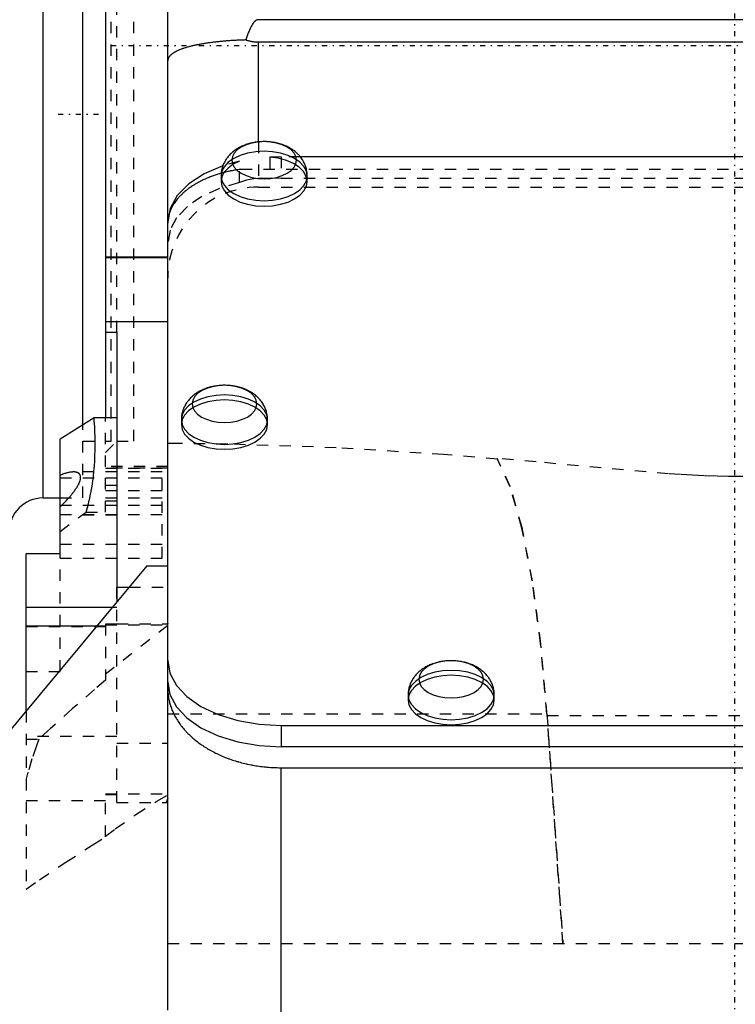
# Model space of a CAD drawing. Extents: x -128 to 128, y -5 to 816.
# Tile 7 of 24: x -63 to 0, y 230 to 317. Entities that reach past the tile are written whole.
import ezdxf

# ---------------------------------------------------------------- set-up
doc = ezdxf.new("R2010")
doc.units = 0
doc.linetypes.add('CENTER', pattern=[1.5, 0.45, -0.5, 0.05, -0.5])
doc.linetypes.add('DASHED', pattern=[2, 1, -1])
for name, color, linetype in [('AM_0', 7, 'CONTINUOUS'), ('AM_3', 7, 'DASHED'), ('AM_7', 7, 'CENTER')]:
    doc.layers.add(name, color=color, linetype=linetype)

msp = doc.modelspace()

# ---------------------------------------------------------------- linework, layer by layer
at = {"layer": 'AM_0', "color": 7, "linetype": 'CONTINUOUS'}
for p, q in [((-55.5, 385), (-55.5, 282.073)), ((-50, 230.329), (-50, 360)), ((-61, 275), (-61, 350.558)), ((-57.5, 281.44), (-57.5, 350.558)), ((42, 317.198), (-42, 317.198)), ((-42, 315.236), (42, 315.236)), ((-42, 306.41), (-42, 315.236)), ((38.321, 305.113), (-38.321, 305.113)), ((-45.3, 303.41), (-45.3, 302.924)), ((-37.7, 302.924), (-37.7, 303.41)), ((-55.5, 296.282), (-50, 296.282)), ((-55.5, 296.212), (-50, 296.212)), ((-55.5, 290.564), (-50, 290.564)), ((-55.5, 289.631), (-54.5, 289.631)), ((-54.5, 289.631), (-54.5, 265.814)), ((-56.5, 282.073), (-59.5, 280.19)), ((-54.5, 282.073), (-56.5, 282.073)), ((-48.8, 281.91), (-48.8, 281.474)), ((-41.2, 281.474), (-41.2, 281.91)), ((-59.5, 270.085), (-59.5, 280.19)), ((-61, 275), (-59.5, 275)), ((-62.5, 256.199), (-62.5, 270.085)), ((-59.5, 270.085), (-62.5, 270.085)), ((-51.861, 269), (-92.807, 219.734)), ((-51.861, 269), (-50, 269)), ((-54.5, 267.145), (-53.403, 267.145)), ((-54.917, 265.324), (-62.5, 265.324)), ((-56.275, 263.69), (-62.5, 263.69)), ((-28.8, 257.61), (-28.8, 257.175)), ((-21.2, 257.175), (-21.2, 257.61)), ((-40, 254.925), (40, 254.925)), ((-40, 254.925), (-40, 253.041)), ((40, 253.041), (-40, 253.041)), ((-40, 251.204), (40, 251.204)), ((-40, 226.464), (-40, 251.204))]:
    msp.add_line(p, q, dxfattribs=at)
for points in [[(-44.354, 304.802), (-44.299, 304.483), (-44.136, 304.176), (-43.873, 303.893), (-43.518, 303.645), (-43.085, 303.441), (-42.592, 303.29), (-42.057, 303.197), (-41.5, 303.165), (-40.943, 303.197), (-40.408, 303.29), (-39.915, 303.441), (-39.482, 303.645), (-39.127, 303.893), (-38.864, 304.176), (-38.701, 304.483), (-38.646, 304.802), (-38.701, 305.121), (-38.864, 305.428), (-39.127, 305.711), (-39.482, 305.959), (-39.915, 306.163), (-40.408, 306.314), (-40.943, 306.407), (-41.5, 306.439), (-42.057, 306.407), (-42.592, 306.314), (-43.085, 306.163), (-43.518, 305.959), (-43.873, 305.711), (-44.136, 305.428), (-44.299, 305.121)], [(-47.854, 283.302), (-47.799, 282.983), (-47.636, 282.676), (-47.373, 282.393), (-47.018, 282.145), (-46.585, 281.941), (-46.092, 281.79), (-45.557, 281.697), (-45, 281.665), (-44.443, 281.697), (-43.908, 281.79), (-43.415, 281.941), (-42.982, 282.145), (-42.627, 282.393), (-42.364, 282.676), (-42.201, 282.983), (-42.146, 283.302), (-42.201, 283.621), (-42.364, 283.928), (-42.627, 284.211), (-42.982, 284.459), (-43.415, 284.663), (-43.908, 284.814), (-44.443, 284.907), (-45, 284.939), (-45.557, 284.907), (-46.092, 284.814), (-46.585, 284.663), (-47.018, 284.459), (-47.373, 284.211), (-47.636, 283.928), (-47.799, 283.621)], [(-27.854, 259.002), (-27.799, 258.683), (-27.636, 258.376), (-27.373, 258.093), (-27.018, 257.845), (-26.585, 257.641), (-26.092, 257.49), (-25.557, 257.397), (-25, 257.365), (-24.443, 257.397), (-23.908, 257.49), (-23.415, 257.641), (-22.982, 257.845), (-22.627, 258.093), (-22.364, 258.376), (-22.201, 258.683), (-22.146, 259.002), (-22.201, 259.321), (-22.364, 259.628), (-22.627, 259.911), (-22.982, 260.159), (-23.415, 260.363), (-23.908, 260.514), (-24.443, 260.607), (-25, 260.639), (-25.557, 260.607), (-26.092, 260.514), (-26.585, 260.363), (-27.018, 260.159), (-27.373, 259.911), (-27.636, 259.628), (-27.799, 259.321)]]:
    msp.add_lwpolyline(points, close=True, dxfattribs=at)
for points in [[(-45.145, 304.296), (-46.79, 303.588), (-48.149, 302.702), (-49.163, 301.675), (-49.788, 300.551), (-50, 299.377)], [(-45.3, 303.41), (-45.227, 302.984), (-45.011, 302.575), (-44.66, 302.199), (-44.187, 301.868), (-43.611, 301.597), (-42.954, 301.396), (-42.241, 301.272), (-41.5, 301.23), (-40.759, 301.272), (-40.046, 301.396), (-39.389, 301.597), (-38.813, 301.868), (-38.34, 302.199), (-37.989, 302.575), (-37.773, 302.984), (-37.7, 303.41)], [(-45.3, 302.924), (-45.227, 302.499), (-45.011, 302.09), (-44.66, 301.713), (-44.187, 301.383), (-43.611, 301.112), (-42.954, 300.91), (-42.241, 300.786), (-41.5, 300.745), (-40.759, 300.786), (-40.046, 300.91), (-39.389, 301.112), (-38.813, 301.383), (-38.34, 301.713), (-37.989, 302.09), (-37.773, 302.499), (-37.7, 302.924)], [(-48.8, 281.91), (-48.727, 281.484), (-48.511, 281.075), (-48.16, 280.699), (-47.687, 280.368), (-47.111, 280.097), (-46.454, 279.896), (-45.741, 279.772), (-45, 279.73), (-44.259, 279.772), (-43.546, 279.896), (-42.889, 280.097), (-42.313, 280.368), (-41.84, 280.699), (-41.489, 281.075), (-41.273, 281.484), (-41.2, 281.91)], [(-48.8, 281.474), (-48.727, 281.048), (-48.511, 280.639), (-48.16, 280.263), (-47.687, 279.932), (-47.111, 279.661), (-46.454, 279.46), (-45.741, 279.336), (-45, 279.294), (-44.259, 279.336), (-43.546, 279.46), (-42.889, 279.661), (-42.313, 279.932), (-41.84, 280.263), (-41.489, 280.639), (-41.273, 281.048), (-41.2, 281.474)], [(-50, 260.661), (-49.808, 259.542), (-49.239, 258.466), (-48.315, 257.474), (-47.071, 256.605), (-45.556, 255.892), (-43.827, 255.362), (-41.951, 255.035), (-40, 254.925)], [(-50, 258.777), (-49.808, 257.658), (-49.239, 256.582), (-48.315, 255.59), (-47.071, 254.721), (-45.556, 254.007), (-43.827, 253.477), (-41.951, 253.151), (-40, 253.041)], [(-28.8, 257.61), (-28.727, 257.184), (-28.511, 256.775), (-28.16, 256.399), (-27.687, 256.068), (-27.111, 255.797), (-26.454, 255.596), (-25.741, 255.472), (-25, 255.43), (-24.259, 255.472), (-23.546, 255.596), (-22.889, 255.797), (-22.313, 256.068), (-21.84, 256.399), (-21.489, 256.775), (-21.273, 257.184), (-21.2, 257.61)], [(-28.8, 257.175), (-28.727, 256.75), (-28.511, 256.341), (-28.16, 255.965), (-27.687, 255.634), (-27.111, 255.363), (-26.454, 255.162), (-25.741, 255.038), (-25, 254.996), (-24.259, 255.038), (-23.546, 255.162), (-22.889, 255.363), (-22.313, 255.634), (-21.84, 255.965), (-21.489, 256.341), (-21.273, 256.75), (-21.2, 257.175)]]:
    msp.add_lwpolyline(points, dxfattribs=at)
for points in [[(-42, 317.198, 0), (-42.005, 317.198, 0), (-42.015, 317.198, 0), (-42.026, 317.197, 0), (-42.031, 317.197, 0), (-42.036, 317.196, 0), (-42.046, 317.195, 0), (-42.057, 317.194, 0), (-42.067, 317.192, 0), (-42.077, 317.19, 0), (-42.088, 317.187, 0), (-42.093, 317.186, 0), (-42.098, 317.184, 0), (-42.108, 317.181, 0), (-42.119, 317.178, 0), (-42.129, 317.174, 0), (-42.139, 317.17, 0), (-42.15, 317.166, 0), (-42.155, 317.164, 0), (-42.16, 317.161, 0), (-42.17, 317.156, 0), (-42.181, 317.151, 0), (-42.186, 317.149, 0), (-42.191, 317.146, 0), (-42.201, 317.14, 0), (-42.212, 317.134, 0), (-42.217, 317.131, 0), (-42.222, 317.127, 0), (-42.232, 317.121, 0), (-42.243, 317.113, 0), (-42.253, 317.106, 0), (-42.263, 317.098, 0), (-42.274, 317.09, 0), (-42.279, 317.086, 0), (-42.284, 317.082, 0), (-42.294, 317.074, 0), (-42.305, 317.065, 0), (-42.315, 317.055, 0), (-42.325, 317.046, 0), (-42.336, 317.036, 0), (-42.341, 317.031, 0), (-42.346, 317.026, 0), (-42.356, 317.015, 0), (-42.366, 317.005, 0), (-42.377, 316.994, 0), (-42.387, 316.982, 0), (-42.397, 316.971, 0), (-42.403, 316.965, 0), (-42.408, 316.959, 0), (-42.418, 316.946, 0), (-42.428, 316.934, 0), (-42.464, 316.887, 0), (-42.526, 316.799, 0), (-42.557, 316.75, 0), (-42.588, 316.699, 0), (-42.65, 316.589, 0), (-42.712, 316.467, 0), (-42.773, 316.335, 0), (-42.835, 316.191, 0), (-42.897, 316.036, 0), (-42.927, 315.955, 0), (-42.958, 315.871, 0), (-43.02, 315.694, 0), (-43.081, 315.507, 0), (-43.112, 315.409, 0)], [(-43.112, 315.409, 0), (-43.165, 315.407, 0), (-43.27, 315.404, 0), (-43.376, 315.4, 0), (-43.428, 315.398, 0), (-43.481, 315.396, 0), (-43.586, 315.392, 0), (-43.69, 315.388, 0), (-43.794, 315.383, 0), (-43.898, 315.378, 0), (-44.002, 315.373, 0), (-44.053, 315.37, 0), (-44.105, 315.367, 0), (-44.208, 315.361, 0), (-44.31, 315.355, 0), (-44.412, 315.348, 0), (-44.514, 315.342, 0), (-44.615, 315.334, 0), (-44.666, 315.331, 0), (-44.716, 315.327, 0), (-44.817, 315.319, 0), (-44.917, 315.311, 0), (-44.966, 315.307, 0), (-45.016, 315.303, 0), (-45.115, 315.295, 0), (-45.213, 315.286, 0), (-45.262, 315.281, 0), (-45.31, 315.277, 0), (-45.407, 315.267, 0), (-45.504, 315.258, 0), (-45.599, 315.248, 0), (-45.694, 315.238, 0), (-45.788, 315.227, 0), (-45.835, 315.222, 0), (-45.881, 315.216, 0), (-45.974, 315.205, 0), (-46.066, 315.194, 0), (-46.157, 315.182, 0), (-46.247, 315.171, 0), (-46.337, 315.158, 0), (-46.382, 315.152, 0), (-46.426, 315.146, 0), (-46.514, 315.133, 0), (-46.601, 315.12, 0), (-46.688, 315.107, 0), (-46.773, 315.094, 0), (-46.858, 315.08, 0), (-46.9, 315.073, 0), (-46.942, 315.066, 0), (-47.025, 315.051, 0), (-47.107, 315.037, 0), (-47.188, 315.022, 0), (-47.269, 315.007, 0), (-47.348, 314.991, 0), (-47.387, 314.983, 0), (-47.427, 314.975, 0), (-47.504, 314.959, 0), (-47.581, 314.943, 0), (-47.656, 314.927, 0), (-47.731, 314.91, 0), (-47.804, 314.893, 0), (-47.841, 314.884, 0), (-47.877, 314.876, 0), (-47.948, 314.858, 0), (-48.018, 314.84, 0), (-48.053, 314.832, 0), (-48.087, 314.823, 0), (-48.156, 314.804, 0), (-48.222, 314.786, 0), (-48.256, 314.777, 0), (-48.288, 314.767, 0), (-48.353, 314.748, 0), (-48.417, 314.729, 0), (-48.479, 314.71, 0), (-48.54, 314.69, 0), (-48.601, 314.67, 0), (-48.63, 314.66, 0), (-48.66, 314.65, 0), (-48.717, 314.63, 0), (-48.774, 314.609, 0), (-48.83, 314.589, 0), (-48.884, 314.568, 0), (-48.937, 314.547, 0), (-48.963, 314.536, 0), (-48.989, 314.525, 0), (-49.04, 314.504, 0), (-49.089, 314.482, 0), (-49.138, 314.46, 0), (-49.185, 314.438, 0), (-49.231, 314.415, 0), (-49.253, 314.404, 0), (-49.275, 314.393, 0), (-49.319, 314.37, 0), (-49.361, 314.347, 0), (-49.401, 314.324, 0), (-49.441, 314.3, 0), (-49.479, 314.277, 0), (-49.497, 314.265, 0), (-49.516, 314.253, 0), (-49.551, 314.229, 0), (-49.585, 314.205, 0), (-49.618, 314.181, 0), (-49.65, 314.157, 0), (-49.68, 314.132, 0), (-49.695, 314.12, 0), (-49.709, 314.108, 0), (-49.736, 314.083, 0), (-49.763, 314.058, 0), (-49.775, 314.046, 0), (-49.788, 314.033, 0), (-49.811, 314.008, 0), (-49.833, 313.983, 0), (-49.844, 313.97, 0), (-49.854, 313.957, 0), (-49.873, 313.932, 0), (-49.891, 313.906, 0), (-49.908, 313.88, 0), (-49.923, 313.854, 0), (-49.937, 313.828, 0), (-49.944, 313.815, 0), (-49.95, 313.802, 0), (-49.961, 313.776, 0), (-49.971, 313.75, 0), (-49.979, 313.724, 0), (-49.986, 313.697, 0), (-49.991, 313.671, 0), (-49.994, 313.658, 0), (-49.996, 313.644, 0), (-49.998, 313.618, 0), (-50, 313.591, 0), (-50, 313.578, 0)], [(-43.112, 315.409, 0), (-43.083, 315.4, 0), (-43.025, 315.383, 0), (-42.966, 315.367, 0), (-42.936, 315.359, 0), (-42.906, 315.351, 0), (-42.845, 315.336, 0), (-42.783, 315.322, 0), (-42.721, 315.309, 0), (-42.658, 315.297, 0), (-42.594, 315.286, 0), (-42.562, 315.281, 0), (-42.53, 315.276, 0), (-42.467, 315.267, 0), (-42.403, 315.259, 0), (-42.339, 315.252, 0), (-42.276, 315.247, 0), (-42.213, 315.243, 0), (-42.182, 315.241, 0), (-42.151, 315.239, 0), (-42.09, 315.237, 0), (-42.03, 315.236, 0), (-42, 315.236, 0)], [(-37.7, 303.41, 0), (-37.7, 303.458, 0), (-37.704, 303.556, 0), (-37.711, 303.653, 0), (-37.716, 303.701, 0), (-37.722, 303.75, 0), (-37.737, 303.846, 0), (-37.755, 303.942, 0), (-37.777, 304.038, 0), (-37.802, 304.132, 0), (-37.831, 304.225, 0), (-37.847, 304.271, 0), (-37.863, 304.317, 0), (-37.899, 304.408, 0), (-37.937, 304.497, 0), (-37.979, 304.584, 0), (-38.024, 304.67, 0), (-38.071, 304.755, 0), (-38.096, 304.797, 0), (-38.122, 304.838, 0), (-38.176, 304.919, 0), (-38.233, 304.999, 0), (-38.262, 305.038, 0), (-38.292, 305.077, 0), (-38.354, 305.152, 0), (-38.418, 305.225, 0), (-38.451, 305.261, 0), (-38.484, 305.296, 0), (-38.553, 305.365, 0), (-38.623, 305.432, 0), (-38.696, 305.497, 0), (-38.771, 305.559, 0), (-38.848, 305.62, 0), (-38.887, 305.649, 0), (-38.926, 305.678, 0), (-39.006, 305.734, 0), (-39.088, 305.787, 0), (-39.172, 305.839, 0), (-39.258, 305.889, 0), (-39.345, 305.937, 0), (-39.39, 305.96, 0), (-39.435, 305.983, 0), (-39.526, 306.026, 0), (-39.619, 306.068, 0), (-39.714, 306.108, 0), (-39.811, 306.146, 0), (-39.909, 306.181, 0), (-39.959, 306.198, 0), (-40.01, 306.215, 0), (-40.111, 306.246, 0), (-40.214, 306.275, 0), (-40.319, 306.302, 0), (-40.425, 306.327, 0), (-40.533, 306.349, 0), (-40.587, 306.359, 0), (-40.641, 306.369, 0), (-40.75, 306.387, 0), (-40.86, 306.402, 0), (-40.97, 306.414, 0), (-41.08, 306.425, 0), (-41.19, 306.433, 0), (-41.245, 306.436, 0), (-41.301, 306.438, 0), (-41.411, 306.441, 0), (-41.522, 306.442, 0), (-41.578, 306.441, 0), (-41.633, 306.44, 0), (-41.744, 306.436, 0), (-41.855, 306.43, 0), (-41.911, 306.426, 0), (-41.966, 306.421, 0), (-42.077, 306.409, 0), (-42.187, 306.396, 0), (-42.295, 306.38, 0), (-42.402, 306.361, 0), (-42.508, 306.341, 0), (-42.56, 306.33, 0), (-42.612, 306.318, 0), (-42.714, 306.294, 0), (-42.815, 306.267, 0), (-42.914, 306.238, 0), (-43.012, 306.208, 0), (-43.108, 306.175, 0), (-43.155, 306.158, 0), (-43.202, 306.141, 0), (-43.294, 306.105, 0), (-43.385, 306.067, 0), (-43.473, 306.027, 0), (-43.561, 305.985, 0), (-43.646, 305.941, 0), (-43.689, 305.919, 0), (-43.731, 305.895, 0), (-43.814, 305.848, 0), (-43.896, 305.798, 0), (-43.976, 305.746, 0), (-44.054, 305.692, 0), (-44.131, 305.636, 0), (-44.169, 305.607, 0), (-44.206, 305.578, 0), (-44.28, 305.517, 0), (-44.351, 305.455, 0), (-44.421, 305.391, 0), (-44.488, 305.325, 0), (-44.554, 305.256, 0), (-44.586, 305.222, 0), (-44.617, 305.186, 0), (-44.678, 305.114, 0), (-44.737, 305.04, 0), (-44.765, 305.002, 0), (-44.793, 304.964, 0), (-44.847, 304.886, 0), (-44.898, 304.806, 0), (-44.922, 304.765, 0), (-44.946, 304.724, 0), (-44.992, 304.641, 0), (-45.035, 304.556, 0), (-45.075, 304.47, 0), (-45.112, 304.383, 0), (-45.145, 304.294, 0), (-45.161, 304.25, 0), (-45.176, 304.205, 0), (-45.203, 304.114, 0), (-45.227, 304.022, 0), (-45.247, 303.93, 0), (-45.265, 303.837, 0), (-45.279, 303.742, 0), (-45.284, 303.695, 0), (-45.289, 303.648, 0), (-45.296, 303.552, 0), (-45.3, 303.457, 0), (-45.3, 303.41, 0)], [(-41.2, 281.91, 0), (-41.2, 281.958, 0), (-41.204, 282.056, 0), (-41.211, 282.153, 0), (-41.216, 282.201, 0), (-41.222, 282.25, 0), (-41.237, 282.346, 0), (-41.255, 282.442, 0), (-41.277, 282.538, 0), (-41.302, 282.632, 0), (-41.331, 282.725, 0), (-41.347, 282.771, 0), (-41.363, 282.817, 0), (-41.399, 282.908, 0), (-41.437, 282.997, 0), (-41.479, 283.084, 0), (-41.524, 283.17, 0), (-41.571, 283.255, 0), (-41.596, 283.297, 0), (-41.622, 283.338, 0), (-41.676, 283.419, 0), (-41.733, 283.499, 0), (-41.762, 283.538, 0), (-41.792, 283.577, 0), (-41.854, 283.652, 0), (-41.918, 283.725, 0), (-41.951, 283.761, 0), (-41.984, 283.796, 0), (-42.053, 283.865, 0), (-42.123, 283.932, 0), (-42.196, 283.997, 0), (-42.271, 284.059, 0), (-42.348, 284.12, 0), (-42.387, 284.149, 0), (-42.426, 284.178, 0), (-42.506, 284.234, 0), (-42.588, 284.287, 0), (-42.672, 284.339, 0), (-42.758, 284.389, 0), (-42.845, 284.437, 0), (-42.89, 284.46, 0), (-42.935, 284.483, 0), (-43.026, 284.526, 0), (-43.119, 284.568, 0), (-43.214, 284.608, 0), (-43.311, 284.646, 0), (-43.409, 284.681, 0), (-43.459, 284.698, 0), (-43.51, 284.715, 0), (-43.611, 284.746, 0), (-43.714, 284.775, 0), (-43.819, 284.802, 0), (-43.925, 284.827, 0), (-44.033, 284.849, 0), (-44.087, 284.859, 0), (-44.141, 284.869, 0), (-44.25, 284.887, 0), (-44.36, 284.902, 0), (-44.47, 284.914, 0), (-44.58, 284.925, 0), (-44.69, 284.933, 0), (-44.745, 284.936, 0), (-44.801, 284.938, 0), (-44.911, 284.941, 0), (-45.022, 284.942, 0), (-45.078, 284.941, 0), (-45.133, 284.94, 0), (-45.244, 284.936, 0), (-45.355, 284.93, 0), (-45.411, 284.926, 0), (-45.466, 284.921, 0), (-45.577, 284.909, 0), (-45.687, 284.896, 0), (-45.795, 284.88, 0), (-45.902, 284.861, 0), (-46.008, 284.841, 0), (-46.06, 284.83, 0), (-46.112, 284.818, 0), (-46.214, 284.794, 0), (-46.315, 284.767, 0), (-46.414, 284.738, 0), (-46.512, 284.708, 0), (-46.608, 284.675, 0), (-46.655, 284.658, 0), (-46.702, 284.641, 0), (-46.794, 284.605, 0), (-46.885, 284.567, 0), (-46.973, 284.527, 0), (-47.061, 284.485, 0), (-47.146, 284.441, 0), (-47.189, 284.419, 0), (-47.231, 284.395, 0), (-47.314, 284.348, 0), (-47.396, 284.298, 0), (-47.476, 284.246, 0), (-47.554, 284.192, 0), (-47.631, 284.136, 0), (-47.669, 284.107, 0), (-47.706, 284.078, 0), (-47.78, 284.017, 0), (-47.851, 283.955, 0), (-47.921, 283.891, 0), (-47.988, 283.825, 0), (-48.054, 283.756, 0), (-48.086, 283.722, 0), (-48.117, 283.686, 0), (-48.178, 283.614, 0), (-48.237, 283.54, 0), (-48.265, 283.502, 0), (-48.293, 283.464, 0), (-48.347, 283.386, 0), (-48.398, 283.306, 0), (-48.422, 283.265, 0), (-48.446, 283.224, 0), (-48.492, 283.141, 0), (-48.535, 283.056, 0), (-48.575, 282.97, 0), (-48.612, 282.883, 0), (-48.645, 282.794, 0), (-48.661, 282.75, 0), (-48.676, 282.705, 0), (-48.703, 282.614, 0), (-48.727, 282.522, 0), (-48.747, 282.43, 0), (-48.765, 282.337, 0), (-48.779, 282.242, 0), (-48.784, 282.195, 0), (-48.789, 282.148, 0), (-48.796, 282.052, 0), (-48.8, 281.957, 0), (-48.8, 281.91, 0)], [(-21.2, 257.61, 0), (-21.2, 257.658, 0), (-21.204, 257.756, 0), (-21.211, 257.853, 0), (-21.216, 257.901, 0), (-21.222, 257.95, 0), (-21.237, 258.046, 0), (-21.255, 258.142, 0), (-21.277, 258.238, 0), (-21.302, 258.332, 0), (-21.331, 258.425, 0), (-21.347, 258.471, 0), (-21.363, 258.517, 0), (-21.399, 258.608, 0), (-21.437, 258.697, 0), (-21.479, 258.784, 0), (-21.524, 258.87, 0), (-21.571, 258.955, 0), (-21.596, 258.997, 0), (-21.622, 259.038, 0), (-21.676, 259.119, 0), (-21.733, 259.199, 0), (-21.762, 259.238, 0), (-21.792, 259.277, 0), (-21.854, 259.352, 0), (-21.918, 259.425, 0), (-21.951, 259.461, 0), (-21.984, 259.496, 0), (-22.053, 259.565, 0), (-22.123, 259.632, 0), (-22.196, 259.697, 0), (-22.271, 259.759, 0), (-22.348, 259.82, 0), (-22.387, 259.849, 0), (-22.426, 259.878, 0), (-22.506, 259.934, 0), (-22.588, 259.987, 0), (-22.672, 260.039, 0), (-22.758, 260.089, 0), (-22.845, 260.137, 0), (-22.89, 260.16, 0), (-22.935, 260.183, 0), (-23.026, 260.226, 0), (-23.119, 260.268, 0), (-23.214, 260.308, 0), (-23.311, 260.346, 0), (-23.409, 260.381, 0), (-23.459, 260.398, 0), (-23.51, 260.415, 0), (-23.611, 260.446, 0), (-23.714, 260.475, 0), (-23.819, 260.502, 0), (-23.925, 260.527, 0), (-24.033, 260.549, 0), (-24.087, 260.559, 0), (-24.141, 260.569, 0), (-24.25, 260.587, 0), (-24.36, 260.602, 0), (-24.47, 260.614, 0), (-24.58, 260.625, 0), (-24.69, 260.633, 0), (-24.745, 260.636, 0), (-24.801, 260.638, 0), (-24.911, 260.641, 0), (-25.022, 260.642, 0), (-25.078, 260.641, 0), (-25.133, 260.64, 0), (-25.244, 260.636, 0), (-25.355, 260.63, 0), (-25.411, 260.626, 0), (-25.466, 260.621, 0), (-25.577, 260.609, 0), (-25.687, 260.596, 0), (-25.795, 260.58, 0), (-25.902, 260.561, 0), (-26.008, 260.541, 0), (-26.06, 260.53, 0), (-26.112, 260.518, 0), (-26.214, 260.494, 0), (-26.315, 260.467, 0), (-26.414, 260.438, 0), (-26.512, 260.408, 0), (-26.608, 260.375, 0), (-26.655, 260.358, 0), (-26.702, 260.341, 0), (-26.794, 260.305, 0), (-26.885, 260.267, 0), (-26.973, 260.227, 0), (-27.061, 260.185, 0), (-27.146, 260.141, 0), (-27.189, 260.119, 0), (-27.231, 260.095, 0), (-27.314, 260.048, 0), (-27.396, 259.998, 0), (-27.476, 259.946, 0), (-27.554, 259.892, 0), (-27.631, 259.836, 0), (-27.669, 259.807, 0), (-27.706, 259.778, 0), (-27.78, 259.717, 0), (-27.851, 259.655, 0), (-27.921, 259.591, 0), (-27.988, 259.525, 0), (-28.054, 259.456, 0), (-28.086, 259.422, 0), (-28.117, 259.386, 0), (-28.178, 259.314, 0), (-28.237, 259.24, 0), (-28.265, 259.202, 0), (-28.293, 259.164, 0), (-28.347, 259.086, 0), (-28.398, 259.006, 0), (-28.422, 258.965, 0), (-28.446, 258.924, 0), (-28.492, 258.841, 0), (-28.535, 258.756, 0), (-28.575, 258.67, 0), (-28.612, 258.583, 0), (-28.645, 258.494, 0), (-28.661, 258.45, 0), (-28.676, 258.405, 0), (-28.703, 258.314, 0), (-28.727, 258.222, 0), (-28.747, 258.13, 0), (-28.765, 258.037, 0), (-28.779, 257.942, 0), (-28.784, 257.895, 0), (-28.789, 257.848, 0), (-28.796, 257.752, 0), (-28.8, 257.657, 0), (-28.8, 257.61, 0)], [(-50, 258.206, 0), (-50, 258.156, 0), (-49.998, 258.054, 0), (-49.993, 257.952, 0), (-49.99, 257.901, 0), (-49.987, 257.85, 0), (-49.979, 257.748, 0), (-49.968, 257.647, 0), (-49.955, 257.545, 0), (-49.941, 257.444, 0), (-49.924, 257.343, 0), (-49.914, 257.292, 0), (-49.905, 257.242, 0), (-49.884, 257.141, 0), (-49.86, 257.041, 0), (-49.835, 256.94, 0), (-49.808, 256.84, 0), (-49.778, 256.741, 0), (-49.763, 256.691, 0), (-49.747, 256.641, 0), (-49.713, 256.542, 0), (-49.678, 256.443, 0), (-49.659, 256.394, 0), (-49.64, 256.345, 0), (-49.6, 256.247, 0), (-49.559, 256.149, 0), (-49.537, 256.101, 0), (-49.515, 256.052, 0), (-49.469, 255.956, 0), (-49.422, 255.859, 0), (-49.372, 255.764, 0), (-49.32, 255.669, 0), (-49.266, 255.574, 0), (-49.239, 255.527, 0), (-49.211, 255.48, 0), (-49.153, 255.386, 0), (-49.094, 255.293, 0), (-49.032, 255.201, 0), (-48.969, 255.109, 0), (-48.903, 255.018, 0), (-48.87, 254.973, 0), (-48.836, 254.928, 0), (-48.767, 254.839, 0), (-48.696, 254.75, 0), (-48.624, 254.661, 0), (-48.549, 254.574, 0), (-48.473, 254.487, 0), (-48.434, 254.444, 0), (-48.395, 254.401, 0), (-48.315, 254.316, 0), (-48.233, 254.232, 0), (-48.15, 254.149, 0), (-48.064, 254.066, 0), (-47.978, 253.984, 0), (-47.934, 253.944, 0), (-47.889, 253.904, 0), (-47.799, 253.824, 0), (-47.707, 253.745, 0), (-47.613, 253.667, 0), (-47.518, 253.59, 0), (-47.422, 253.514, 0), (-47.373, 253.476, 0), (-47.323, 253.438, 0), (-47.224, 253.364, 0), (-47.122, 253.291, 0), (-47.071, 253.255, 0), (-47.019, 253.219, 0), (-46.915, 253.148, 0), (-46.809, 253.078, 0), (-46.756, 253.044, 0), (-46.702, 253.01, 0), (-46.593, 252.942, 0), (-46.483, 252.875, 0), (-46.372, 252.81, 0), (-46.259, 252.746, 0), (-46.145, 252.682, 0), (-46.088, 252.651, 0), (-46.03, 252.62, 0), (-45.913, 252.56, 0), (-45.795, 252.5, 0), (-45.676, 252.442, 0), (-45.556, 252.384, 0), (-45.434, 252.328, 0), (-45.373, 252.301, 0), (-45.312, 252.274, 0), (-45.188, 252.22, 0), (-45.063, 252.168, 0), (-44.937, 252.117, 0), (-44.81, 252.068, 0), (-44.682, 252.019, 0), (-44.617, 251.996, 0), (-44.553, 251.972, 0), (-44.423, 251.926, 0), (-44.292, 251.882, 0), (-44.16, 251.839, 0), (-44.027, 251.797, 0), (-43.894, 251.757, 0), (-43.827, 251.737, 0), (-43.76, 251.718, 0), (-43.624, 251.68, 0), (-43.488, 251.644, 0), (-43.352, 251.609, 0), (-43.214, 251.576, 0), (-43.076, 251.544, 0), (-43.007, 251.528, 0), (-42.938, 251.513, 0), (-42.798, 251.484, 0), (-42.658, 251.456, 0), (-42.588, 251.443, 0), (-42.518, 251.43, 0), (-42.377, 251.405, 0), (-42.235, 251.382, 0), (-42.164, 251.37, 0), (-42.093, 251.359, 0), (-41.951, 251.339, 0), (-41.808, 251.32, 0), (-41.665, 251.302, 0), (-41.521, 251.286, 0), (-41.377, 251.271, 0), (-41.305, 251.264, 0), (-41.233, 251.258, 0), (-41.089, 251.246, 0), (-40.944, 251.236, 0), (-40.799, 251.227, 0), (-40.654, 251.219, 0), (-40.509, 251.213, 0), (-40.436, 251.211, 0), (-40.364, 251.209, 0), (-40.218, 251.206, 0), (-40.073, 251.205, 0), (-40, 251.204, 0)]]:
    msp.add_polyline3d(points, dxfattribs=at)
msp.add_arc((-61, 272), 3, 90, 180, dxfattribs=at)
at = {"layer": 'AM_3', "color": 6, "linetype": 'DASHED'}
for p, q in [((-55, 280), (-55, 380)), ((-54.5, 289.631), (-54.5, 380)), ((-53, 280), (-53, 380)), ((-42, 306.41), (-42, 302.422)), ((-40, 305.113), (-40.996, 305.084)), ((-40.996, 305.084), (-40.996, 303.2)), ((-38.321, 305.113), (-40, 305.113)), ((-40, 305.113), (-40, 303.229)), ((-43.673, 304.712), (-45.145, 304.296)), ((-43.673, 302.828), (-43.673, 304.712)), ((-43.548, 304), (43.548, 304)), ((-40, 303.229), (-40.996, 303.2)), ((-40, 303.229), (40, 303.229)), ((-42, 302.422), (42, 302.422)), ((-55.5, 273.751), (-55.5, 282.073)), ((-57.5, 275), (-57.5, 281.44)), ((-57.5, 280), (-55, 280)), ((-55.5, 279), (-54.5, 280)), ((-54.5, 280), (-53, 280)), ((-49.483, 279.8), (-50, 279.8)), ((-49.483, 279.8), (-50, 279.799)), ((-20.941, 278.486), (-20.926, 278.435)), ((-50.5, 277.298), (-58.305, 277.298)), ((-50, 277.79), (-55.5, 277.79)), ((-55.5, 277.644), (-50, 277.644)), ((-50, 277.631), (-55.5, 277.631)), ((-50.5, 269.68), (-50.5, 277.298)), ((-59.5, 276.775), (-50.5, 276.775)), ((-54.5, 276.101), (-55.5, 276.101)), ((-55.5, 275.658), (-50, 275.658)), ((-59.5, 275), (-57.5, 275)), ((-55.5, 275), (-50, 275)), ((-54.5, 274.718), (-55.5, 274.718)), ((-59.5, 274.38), (-50.5, 274.38)), ((-59.5, 272.053), (-57.203, 273.751)), ((-57.203, 273.751), (-55.5, 273.751)), ((-59.5, 273.555), (-50.5, 273.555)), ((-54.5, 273.486), (-57.565, 273.486)), ((-59.5, 270.939), (-50.5, 270.939)), ((-59.5, 259.693), (-59.5, 270.085)), ((-59.5, 269.68), (-50.5, 269.68)), ((-50, 263.912), (-50, 269)), ((-54.5, 248.122), (-54.5, 267.145)), ((-53.403, 267.145), (-50, 267.145)), ((-54.5, 265.324), (-54.917, 265.324)), ((-62.5, 263.669), (-54.5, 263.669)), ((-55.5, 263.69), (-56.275, 263.69)), ((-55.5, 263.875), (-55.5, 258.923)), ((-54.5, 263.875), (-55.5, 263.875)), ((-55.5, 263.798), (-50, 263.798)), ((-50, 263.739), (-55.5, 259.464)), ((-54.5, 263.907), (-50.007, 263.907)), ((-50, 263.912), (-50.007, 263.907)), ((-50.007, 263.907), (-50, 263.897)), ((-50, 263.739), (-50, 263.897)), ((-62.5, 259.693), (-59.5, 259.693)), ((-62.5, 256.199), (-62.5, 240.495)), ((-50, 255.962), (-16.555, 255.962)), ((-16.555, 255.962), (-15.142, 235.7)), ((-15.142, 235.7), (-16.527, 255.811)), ((-16.527, 255.811), (50, 255.811)), ((-54.5, 253.945), (-62.5, 253.945)), ((-62.5, 253.717), (-61.377, 253.717)), ((-54.5, 253.379), (-50, 253.379)), ((-55.5, 248.885), (-50, 248.885)), ((-55.5, 245.098), (-55.5, 248.885)), ((-55.5, 248.844), (-54.5, 248.844)), ((-50, 248.511), (-50.132, 248.122)), ((-50, 248.511), (-50, 248.812)), ((-62.5, 248.319), (-55.5, 248.319)), ((-54.5, 248.122), (-50.132, 248.122)), ((-50.132, 248.122), (-50, 248.217)), ((-50, 217.816), (-50, 248.217)), ((-50, 235.7), (50, 235.7))]:
    msp.add_line(p, q, dxfattribs=at)
for points in [[(-37.7, 303.41), (-37.773, 303.835), (-37.989, 304.244), (-38.34, 304.62), (-38.813, 304.951), (-39.389, 305.222), (-40.046, 305.423), (-40.759, 305.547), (-41.5, 305.589), (-42.241, 305.547), (-42.954, 305.423), (-43.611, 305.222), (-44.187, 304.951), (-44.66, 304.62), (-45.011, 304.244), (-45.227, 303.835), (-45.3, 303.41)], [(-37.7, 302.924), (-37.78, 303.369), (-38.016, 303.795), (-38.399, 304.184), (-38.912, 304.52), (-39.534, 304.789), (-40.239, 304.98), (-40.996, 305.084)], [(-43.673, 304.712), (-44.229, 304.441), (-44.685, 304.113), (-45.022, 303.742), (-45.23, 303.341), (-45.3, 302.924)], [(-40.996, 303.2), (-41.699, 303.216), (-42.396, 303.158), (-43.061, 303.027), (-43.673, 302.828)], [(-43.673, 302.828), (-45.441, 302.306), (-46.993, 301.593), (-48.268, 300.719), (-49.218, 299.717), (-49.802, 298.627), (-50, 297.493)], [(-41.2, 281.91), (-41.273, 282.335), (-41.489, 282.744), (-41.84, 283.12), (-42.313, 283.451), (-42.889, 283.722), (-43.546, 283.923), (-44.259, 284.047), (-45, 284.089), (-45.741, 284.047), (-46.454, 283.923), (-47.111, 283.722), (-47.687, 283.451), (-48.16, 283.12), (-48.511, 282.744), (-48.727, 282.335), (-48.8, 281.91)], [(-41.2, 281.474), (-41.273, 281.899), (-41.489, 282.308), (-41.84, 282.684), (-42.313, 283.015), (-42.889, 283.286), (-43.546, 283.487), (-44.259, 283.611), (-45, 283.653), (-45.741, 283.611), (-46.454, 283.487), (-47.111, 283.286), (-47.687, 283.015), (-48.16, 282.684), (-48.511, 282.308), (-48.727, 281.899), (-48.8, 281.474)], [(-16.527, 255.811), (-17.083, 262.098), (-17.83, 267.686), (-18.744, 272.382), (-19.793, 276.024), (-20.941, 278.486)], [(-16.555, 255.962), (-17.109, 262.175), (-17.85, 267.701), (-18.755, 272.351), (-19.792, 275.97), (-20.926, 278.435)], [(-21.2, 257.61), (-21.273, 258.035), (-21.489, 258.444), (-21.84, 258.82), (-22.313, 259.151), (-22.889, 259.422), (-23.546, 259.623), (-24.259, 259.747), (-25, 259.789), (-25.741, 259.747), (-26.454, 259.623), (-27.111, 259.422), (-27.687, 259.151), (-28.16, 258.82), (-28.511, 258.444), (-28.727, 258.035), (-28.8, 257.61)], [(-25, 259.355), (-25.741, 259.313), (-26.454, 259.189), (-27.111, 258.988), (-27.687, 258.717), (-28.16, 258.386), (-28.511, 258.01), (-28.727, 257.601), (-28.8, 257.175)], [(-21.2, 257.175), (-21.273, 257.601), (-21.489, 258.01), (-21.84, 258.386), (-22.313, 258.717), (-22.889, 258.988), (-23.546, 259.189), (-24.259, 259.313), (-25, 259.355)]]:
    msp.add_lwpolyline(points, dxfattribs=at)
for points in [[(-43.548, 304, 0), (-43.601, 303.993, 0), (-43.706, 303.979, 0), (-43.811, 303.964, 0), (-43.863, 303.957, 0), (-43.915, 303.949, 0), (-44.018, 303.932, 0), (-44.121, 303.915, 0), (-44.222, 303.897, 0), (-44.323, 303.878, 0), (-44.423, 303.859, 0), (-44.472, 303.849, 0), (-44.521, 303.839, 0), (-44.618, 303.818, 0), (-44.714, 303.797, 0), (-44.808, 303.775, 0), (-44.901, 303.752, 0), (-44.993, 303.73, 0), (-45.038, 303.718, 0), (-45.084, 303.706, 0), (-45.175, 303.682, 0), (-45.267, 303.657, 0), (-45.313, 303.644, 0), (-45.359, 303.63, 0), (-45.452, 303.603, 0), (-45.544, 303.575, 0), (-45.59, 303.561, 0), (-45.636, 303.546, 0), (-45.729, 303.516, 0), (-45.821, 303.486, 0), (-45.912, 303.454, 0), (-46.003, 303.422, 0), (-46.094, 303.389, 0), (-46.139, 303.372, 0), (-46.184, 303.355, 0), (-46.274, 303.32, 0), (-46.362, 303.285, 0), (-46.45, 303.249, 0), (-46.537, 303.212, 0), (-46.624, 303.175, 0), (-46.666, 303.156, 0), (-46.709, 303.137, 0), (-46.793, 303.099, 0), (-46.875, 303.06, 0), (-46.957, 303.02, 0), (-47.037, 302.981, 0), (-47.117, 302.941, 0), (-47.156, 302.92, 0), (-47.194, 302.9, 0), (-47.27, 302.86, 0), (-47.345, 302.819, 0), (-47.418, 302.778, 0), (-47.49, 302.737, 0), (-47.56, 302.696, 0), (-47.595, 302.675, 0), (-47.629, 302.654, 0), (-47.697, 302.612, 0), (-47.765, 302.569, 0), (-47.833, 302.526, 0), (-47.901, 302.481, 0), (-47.968, 302.435, 0), (-48.002, 302.412, 0), (-48.035, 302.389, 0), (-48.101, 302.342, 0), (-48.167, 302.294, 0), (-48.199, 302.27, 0), (-48.231, 302.246, 0), (-48.295, 302.197, 0), (-48.359, 302.147, 0), (-48.39, 302.122, 0), (-48.421, 302.096, 0), (-48.482, 302.046, 0), (-48.542, 301.994, 0), (-48.602, 301.942, 0), (-48.66, 301.89, 0), (-48.717, 301.837, 0), (-48.745, 301.811, 0), (-48.772, 301.784, 0), (-48.827, 301.731, 0), (-48.88, 301.677, 0), (-48.932, 301.624, 0), (-48.983, 301.57, 0), (-49.032, 301.516, 0), (-49.056, 301.489, 0), (-49.08, 301.462, 0), (-49.126, 301.408, 0), (-49.171, 301.353, 0), (-49.317, 301.166, 0), (-49.446, 300.979, 0), (-49.481, 300.924, 0), (-49.516, 300.869, 0), (-49.533, 300.841, 0), (-49.549, 300.812, 0), (-49.582, 300.755, 0), (-49.613, 300.698, 0), (-49.644, 300.64, 0), (-49.673, 300.581, 0), (-49.702, 300.522, 0), (-49.715, 300.493, 0), (-49.729, 300.463, 0), (-49.755, 300.403, 0), (-49.78, 300.343, 0), (-49.792, 300.313, 0), (-49.803, 300.282, 0), (-49.825, 300.222, 0), (-49.846, 300.161, 0), (-49.856, 300.131, 0), (-49.866, 300.1, 0), (-49.884, 300.039, 0), (-49.901, 299.978, 0), (-49.917, 299.917, 0), (-49.931, 299.856, 0), (-49.944, 299.795, 0), (-49.95, 299.764, 0), (-49.955, 299.734, 0), (-49.965, 299.674, 0), (-49.974, 299.613, 0), (-49.982, 299.553, 0), (-49.988, 299.494, 0), (-49.993, 299.435, 0), (-49.995, 299.405, 0), (-49.996, 299.376, 0), (-49.999, 299.318, 0), (-50, 299.261, 0), (-50, 299.232, 0)], [(-57.203, 273.751, 0), (-57.144, 273.951, 0), (-57.033, 274.356, 0), (-56.932, 274.769, 0), (-56.884, 274.978, 0), (-56.839, 275.189, 0), (-56.756, 275.616, 0), (-56.682, 276.048, 0), (-56.618, 276.485, 0), (-56.563, 276.927, 0), (-56.516, 277.372, 0), (-56.496, 277.596, 0), (-56.478, 277.82, 0), (-56.449, 278.278, 0), (-56.427, 278.747, 0), (-56.414, 279.228, 0), (-56.41, 279.721, 0), (-56.414, 280.225, 0), (-56.419, 280.481, 0), (-56.427, 280.74, 0), (-56.449, 281.265, 0), (-56.481, 281.801, 0), (-56.5, 282.073, 0)], [(-20.926, 278.435, 0), (-25.666, 278.827, 0), (-35.142, 279.432, 0), (-44.697, 279.757, 0), (-49.483, 279.8, 0)], [(49.218, 279.8, 0), (47.631, 279.795, 0), (44.458, 279.758, 0), (41.288, 279.686, 0), (39.704, 279.636, 0), (38.12, 279.579, 0), (34.953, 279.44, 0), (31.789, 279.27, 0), (28.651, 279.074, 0), (25.529, 278.852, 0), (22.398, 278.607, 0), (20.821, 278.476, 0), (19.235, 278.34, 0), (16.215, 278.069, 0), (13.435, 277.811, 0), (10.868, 277.573, 0), (8.505, 277.359, 0), (6.377, 277.182, 0), (5.389, 277.108, 0), (4.441, 277.044, 0), (2.645, 276.948, 0), (0.884, 276.897, 0), (0, 276.891, 0)], [(0, 276.891, 0), (-0.53, 276.893, 0), (-1.593, 276.912, 0), (-2.649, 276.949, 0), (-3.178, 276.973, 0), (-3.708, 277.001, 0), (-4.769, 277.065, 0), (-5.821, 277.14, 0), (-9.79, 277.474, 0), (-17.501, 278.185, 0), (-20.941, 278.486, 0)], [(-59.5, 274.225, 0), (-59.386, 274.334, 0), (-59.161, 274.556, 0), (-58.944, 274.78, 0), (-58.839, 274.893, 0), (-58.737, 275.006, 0), (-58.622, 275.138, 0), (-58.589, 275.175, 0), (-58.558, 275.213, 0), (-58.542, 275.231, 0), (-58.526, 275.25, 0), (-58.496, 275.287, 0), (-58.465, 275.325, 0), (-58.435, 275.362, 0), (-58.405, 275.399, 0), (-58.376, 275.436, 0), (-58.362, 275.454, 0), (-58.348, 275.473, 0), (-58.319, 275.509, 0), (-58.291, 275.546, 0), (-58.264, 275.584, 0), (-58.236, 275.621, 0), (-58.208, 275.659, 0), (-58.195, 275.678, 0), (-58.181, 275.697, 0), (-58.155, 275.735, 0), (-58.128, 275.774, 0), (-58.102, 275.812, 0), (-58.077, 275.851, 0), (-58.052, 275.889, 0), (-58.04, 275.908, 0), (-58.028, 275.928, 0), (-58.004, 275.966, 0), (-57.981, 276.005, 0), (-57.958, 276.043, 0), (-57.937, 276.081, 0), (-57.916, 276.119, 0), (-57.906, 276.138, 0), (-57.896, 276.157, 0), (-57.876, 276.194, 0), (-57.858, 276.231, 0), (-57.849, 276.25, 0), (-57.84, 276.268, 0), (-57.823, 276.304, 0), (-57.807, 276.341, 0), (-57.799, 276.359, 0), (-57.792, 276.376, 0), (-57.778, 276.412, 0), (-57.765, 276.446, 0), (-57.753, 276.481, 0), (-57.742, 276.514, 0), (-57.732, 276.548, 0), (-57.727, 276.564, 0), (-57.723, 276.58, 0), (-57.715, 276.612, 0), (-57.708, 276.643, 0), (-57.702, 276.674, 0), (-57.698, 276.704, 0), (-57.694, 276.733, 0), (-57.692, 276.748, 0), (-57.691, 276.762, 0), (-57.69, 276.79, 0), (-57.689, 276.817, 0), (-57.69, 276.843, 0), (-57.691, 276.869, 0), (-57.694, 276.894, 0), (-57.696, 276.906, 0), (-57.697, 276.918, 0), (-57.702, 276.942, 0), (-57.708, 276.965, 0), (-57.715, 276.987, 0), (-57.723, 277.009, 0), (-57.732, 277.03, 0), (-57.736, 277.04, 0), (-57.742, 277.05, 0), (-57.753, 277.07, 0), (-57.765, 277.088, 0), (-57.778, 277.106, 0), (-57.792, 277.123, 0), (-57.807, 277.139, 0), (-57.814, 277.147, 0), (-57.823, 277.154, 0), (-57.839, 277.169, 0), (-57.857, 277.183, 0), (-57.866, 277.189, 0), (-57.876, 277.195, 0), (-57.895, 277.207, 0), (-57.915, 277.219, 0), (-57.926, 277.224, 0), (-57.936, 277.229, 0), (-57.958, 277.239, 0), (-57.98, 277.248, 0), (-58.003, 277.256, 0), (-58.027, 277.263, 0), (-58.051, 277.27, 0), (-58.064, 277.273, 0), (-58.076, 277.275, 0), (-58.102, 277.281, 0), (-58.128, 277.285, 0), (-58.154, 277.289, 0), (-58.181, 277.292, 0), (-58.208, 277.294, 0), (-58.221, 277.295, 0), (-58.235, 277.296, 0), (-58.263, 277.297, 0), (-58.291, 277.298, 0), (-58.305, 277.298, 0)], [(-58.305, 277.298, 0), (-58.332, 277.297, 0), (-58.388, 277.295, 0), (-58.445, 277.291, 0), (-58.474, 277.289, 0), (-58.504, 277.285, 0), (-58.565, 277.278, 0), (-58.627, 277.268, 0), (-58.691, 277.256, 0), (-58.756, 277.243, 0), (-58.822, 277.227, 0), (-58.856, 277.219, 0), (-58.89, 277.21, 0), (-58.958, 277.192, 0), (-59.028, 277.172, 0), (-59.098, 277.15, 0), (-59.17, 277.126, 0), (-59.242, 277.101, 0), (-59.279, 277.088, 0), (-59.315, 277.075, 0), (-59.389, 277.047, 0), (-59.463, 277.018, 0), (-59.5, 277.003, 0)], [(-55.5, 258.923, 0), (-56.47, 258.092, 0), (-58.422, 256.386, 0), (-60.388, 254.621, 0), (-61.377, 253.717, 0)], [(-61.377, 253.717, 0), (-61.587, 253.138, 0), (-61.98, 251.974, 0), (-62.336, 250.803, 0), (-62.5, 250.216, 0)], [(-55.5, 245.161, 0), (-54.632, 245.809, 0), (-52.826, 247.068, 0), (-50.952, 248.254, 0), (-50, 248.812, 0)], [(-62.5, 240.495, 0), (-61.323, 241.303, 0), (-58.982, 242.869, 0), (-56.657, 244.371, 0), (-55.5, 245.098, 0)]]:
    msp.add_polyline3d(points, dxfattribs=at)
msp.add_arc((-42, 294.422), 8, 90, 180, dxfattribs=at)
at = {"layer": 'AM_7', "color": 4, "linetype": 'CENTER'}
for p, q in [((0, 356.5), (0, 191.5)), ((-55, 314.922), (55, 314.922)), ((-59.664, 308.866), (-56.046, 308.866))]:
    msp.add_line(p, q, dxfattribs=at)

doc.saveas('drawing.dxf')
